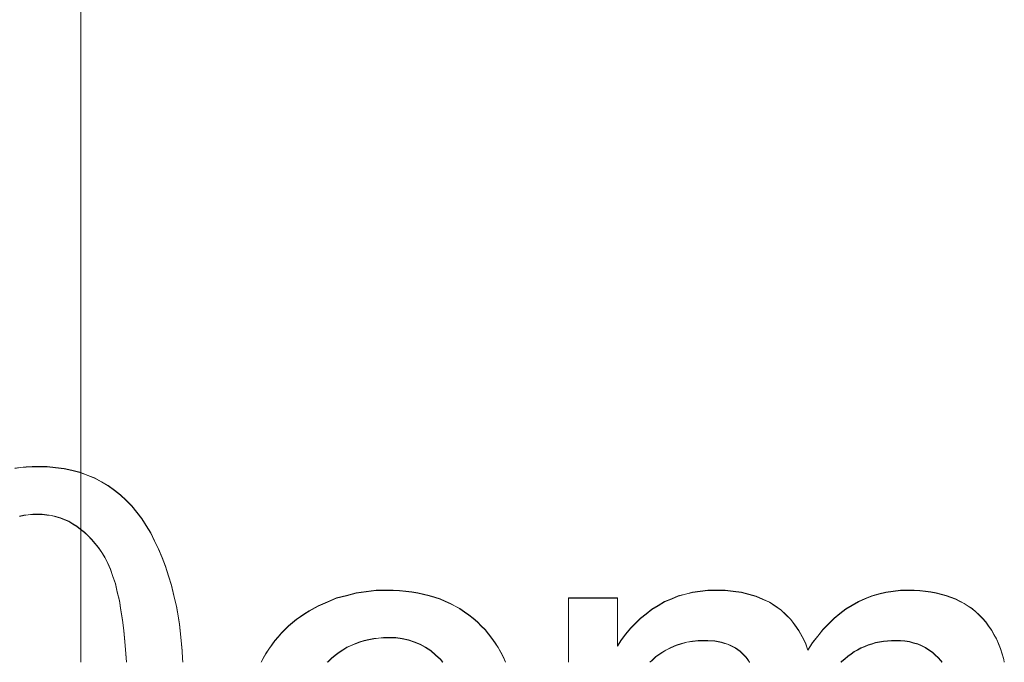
# Model space of a CAD drawing. Extents: x 229 to 926, y 37 to 878.
# Tile 8 of 194: x 381.31 to 386.54, y 66.03 to 69.45. Entities that reach past the tile are written whole.
import ezdxf
from ezdxf.lldxf.tags import DXFTag

# ---------------------------------------------------------------- set-up
doc = ezdxf.new("R2010")
doc.units = 0
doc.layers.get('0').update_dxf_attribs({"lineweight": 13})
for name, color, linetype, lineweight in [('Axen', 7, 'Continuous', 25), ('Axen-A03ENJ5PI0', 7, 'Continuous', 25), ('Beschriftung', 7, 'Continuous', 25), ('Beschriftung-A03ENJ5NI0', 7, 'Continuous', 25)]:
    doc.layers.add(name, color=color, linetype=linetype, lineweight=lineweight)
tags = doc.linetypes.add('ALL_S25', pattern=[0.001, 0, -0.001]).pattern_tags.tags
tags[6:7] = [DXFTag(74, 4), DXFTag(75, 0), DXFTag(340, '0'), DXFTag(46, 1.0), DXFTag(50, 0.0), DXFTag(44, 0.0), DXFTag(45, 0.0)]
tags[4:5] = [DXFTag(74, 4), DXFTag(75, 0), DXFTag(340, '0'), DXFTag(46, 1.0), DXFTag(50, 0.0), DXFTag(44, 0.0), DXFTag(45, 0.0)]
tags = doc.linetypes.add('ALL_S25-A03ENJ5XI0', pattern=[0.001, 0, -0.001]).pattern_tags.tags
tags[6:7] = [DXFTag(74, 4), DXFTag(75, 0), DXFTag(340, '0'), DXFTag(46, 1.0), DXFTag(50, 0.0), DXFTag(44, 0.0), DXFTag(45, 0.0)]
tags[4:5] = [DXFTag(74, 4), DXFTag(75, 0), DXFTag(340, '0'), DXFTag(46, 1.0), DXFTag(50, 0.0), DXFTag(44, 0.0), DXFTag(45, 0.0)]

# ---------------------------------------------------------------- blocks, each defined once
blk = doc.blocks.new('Referenz-A03ENJ5LI0', base_point=(255.7277, 65.704))
at = {"layer": 'Axen', "color": 0, "linetype": 'ALL_S25', "lineweight": -2, "ltscale": 0.13}
blk.add_line((381.6337, 66.0323), (381.6336, 801.5456), dxfattribs=at)
at = {"layer": 'Beschriftung', "color": 0, "lineweight": -2}
for p, q in [((381.2827, 67.062), (381.3124, 67.0667)), ((381.3124, 67.0667), (381.3435, 67.0689)), ((381.3435, 67.0689), (381.3746, 67.0712)), ((381.3746, 67.0712), (381.407, 67.0712)), ((381.407, 67.0712), (381.4549, 67.0712)), ((381.4549, 67.0712), (381.4999, 67.0661)), ((381.4999, 67.0661), (381.5448, 67.0611)), ((381.5448, 67.0611), (381.5868, 67.051)), ((381.5868, 67.051), (381.6289, 67.0409)), ((381.6289, 67.0409), (381.6681, 67.0257)), ((381.6681, 67.0257), (381.7072, 67.0105)), ((381.7072, 67.0105), (381.7434, 66.9903)), ((381.7434, 66.9903), (381.7797, 66.9701)), ((381.7797, 66.9701), (381.8127, 66.9453)), ((381.8127, 66.9453), (381.8457, 66.9206)), ((381.8457, 66.9206), (381.8755, 66.8914)), ((381.8755, 66.8914), (381.9054, 66.8622)), ((381.9054, 66.8622), (381.932, 66.8286)), ((381.331, 66.8122), (381.3084, 66.8066)), ((381.3549, 66.815), (381.331, 66.8122)), ((381.3787, 66.8178), (381.3549, 66.815)), ((381.4038, 66.8178), (381.3787, 66.8178)), ((381.4293, 66.8178), (381.4038, 66.8178)), ((381.4539, 66.8146), (381.4293, 66.8178)), ((381.4783, 66.8114), (381.4539, 66.8146)), ((381.5017, 66.8051), (381.4783, 66.8114)), ((381.5252, 66.7987), (381.5017, 66.8051)), ((381.5476, 66.7892), (381.5252, 66.7987)), ((381.57, 66.7797), (381.5476, 66.7892)), ((381.5913, 66.767), (381.57, 66.7797)), ((381.932, 66.8286), (381.9586, 66.7949)), ((381.9586, 66.7949), (381.982, 66.7568)), ((381.6127, 66.7544), (381.5913, 66.767)), ((381.633, 66.7385), (381.6127, 66.7544)), ((381.6532, 66.7226), (381.633, 66.7385)), ((381.982, 66.7568), (382.0055, 66.7186)), ((381.6724, 66.7036), (381.6532, 66.7226)), ((381.6916, 66.6846), (381.6724, 66.7036)), ((381.7097, 66.6624), (381.6916, 66.6846)), ((382.0055, 66.7186), (382.0263, 66.6764)), ((382.0263, 66.6764), (382.0473, 66.6341)), ((381.7279, 66.6402), (381.7097, 66.6624)), ((381.745, 66.6149), (381.7279, 66.6402)), ((382.0473, 66.6341), (382.0656, 66.5876)), ((381.762, 66.5894), (381.745, 66.6149)), ((381.7769, 66.5576), (381.762, 66.5894)), ((382.0656, 66.5876), (382.0841, 66.5412)), ((381.792, 66.5258), (381.7769, 66.5576)), ((381.8047, 66.4874), (381.792, 66.5258)), ((382.0841, 66.5412), (382.0999, 66.4905)), ((381.8175, 66.4491), (381.8047, 66.4874)), ((382.0999, 66.4905), (382.1159, 66.44)), ((381.8281, 66.4044), (381.8175, 66.4491)), ((382.1159, 66.44), (382.1292, 66.3852)), ((383.1504, 66.4069), (383.2039, 66.4138)), ((383.2039, 66.4138), (383.2597, 66.4138)), ((383.2597, 66.4138), (383.2947, 66.4138)), ((383.2947, 66.4138), (383.3283, 66.4115)), ((383.3283, 66.4115), (383.3618, 66.4091)), ((384.9267, 66.4087), (384.9674, 66.4138)), ((384.9674, 66.4138), (385.0105, 66.4138)), ((385.0105, 66.4138), (385.0584, 66.4138)), ((385.0584, 66.4138), (385.102, 66.4085)), ((385.9514, 66.4088), (385.9904, 66.4138)), ((385.9904, 66.4138), (386.0316, 66.4138)), ((386.0316, 66.4138), (386.0636, 66.4138)), ((386.0636, 66.4138), (386.0939, 66.4115)), ((386.0939, 66.4115), (386.1242, 66.4091)), ((381.8389, 66.3595), (381.8281, 66.4044)), ((381.8474, 66.3083), (381.8389, 66.3595)), ((382.1292, 66.3852), (382.1359, 66.3578)), ((382.9444, 66.352), (382.9938, 66.3726)), ((382.9938, 66.3726), (383.0453, 66.3863)), ((383.0453, 66.3863), (383.0968, 66.4001)), ((383.0968, 66.4001), (383.1504, 66.4069)), ((383.3618, 66.4091), (383.3938, 66.4044)), ((383.3938, 66.4044), (383.4257, 66.3999)), ((383.4257, 66.3999), (383.456, 66.3928)), ((383.456, 66.3928), (383.4864, 66.3858)), ((383.4864, 66.3858), (383.5152, 66.3765)), ((383.5152, 66.3765), (383.5438, 66.3672)), ((383.5438, 66.3672), (383.571, 66.3554)), ((384.2259, 66.0323), (384.2259, 66.3738)), ((384.2259, 66.3738), (384.4872, 66.3738)), ((384.4872, 66.3738), (384.4872, 66.1181)), ((384.737, 66.3529), (384.7731, 66.3681)), ((384.7731, 66.3681), (384.8092, 66.3834)), ((384.8092, 66.3834), (384.8475, 66.3935)), ((384.8475, 66.3935), (384.886, 66.4036)), ((384.886, 66.4036), (384.9267, 66.4087)), ((385.102, 66.4085), (385.1457, 66.4034)), ((385.1457, 66.4034), (385.185, 66.3929)), ((385.185, 66.3929), (385.2243, 66.3824)), ((385.2243, 66.3824), (385.2593, 66.3667)), ((385.2593, 66.3667), (385.2942, 66.351)), ((385.7672, 66.3542), (385.8025, 66.3691)), ((385.8025, 66.3691), (385.8377, 66.384)), ((385.8377, 66.384), (385.875, 66.3939)), ((385.875, 66.3939), (385.9122, 66.4039)), ((385.9122, 66.4039), (385.9514, 66.4088)), ((386.1242, 66.4091), (386.1526, 66.4044)), ((386.1526, 66.4044), (386.1811, 66.3999)), ((386.1811, 66.3999), (386.2076, 66.3928)), ((386.2076, 66.3928), (386.2342, 66.3858)), ((386.2342, 66.3858), (386.2588, 66.3765)), ((386.2588, 66.3765), (386.2836, 66.3672)), ((386.2836, 66.3672), (386.3064, 66.3555)), ((381.856, 66.257), (381.8474, 66.3083)), ((382.1359, 66.3578), (382.1418, 66.3281)), ((382.1418, 66.3281), (382.1477, 66.2983)), ((382.8477, 66.3038), (382.895, 66.3314)), ((382.895, 66.3314), (382.9444, 66.352)), ((383.571, 66.3554), (383.5981, 66.3438)), ((383.5981, 66.3438), (383.6237, 66.3297)), ((383.6237, 66.3297), (383.6493, 66.3158)), ((383.6493, 66.3158), (383.6732, 66.2995)), ((384.6392, 66.2887), (384.6696, 66.3123)), ((384.6696, 66.3123), (384.7034, 66.3326)), ((384.7034, 66.3326), (384.737, 66.3529)), ((385.2942, 66.351), (385.3249, 66.33)), ((385.3249, 66.33), (385.3556, 66.3092)), ((385.3556, 66.3092), (385.3817, 66.284)), ((385.6691, 66.2896), (385.7005, 66.3145)), ((385.7005, 66.3145), (385.7338, 66.3344)), ((385.7338, 66.3344), (385.7672, 66.3542)), ((386.3064, 66.3555), (386.3292, 66.3439)), ((386.3292, 66.3439), (386.3503, 66.3299)), ((386.3503, 66.3299), (386.3713, 66.3159)), ((386.3713, 66.3159), (386.3904, 66.2996)), ((381.8623, 66.1993), (381.856, 66.257)), ((382.1477, 66.2983), (382.1527, 66.2661)), ((382.1527, 66.2661), (382.1577, 66.234)), ((382.7591, 66.242), (382.7797, 66.2591)), ((382.7797, 66.2591), (382.8019, 66.2747)), ((382.8019, 66.2747), (382.8241, 66.2901)), ((382.8241, 66.2901), (382.8477, 66.3038)), ((383.6732, 66.2995), (383.6972, 66.2831)), ((383.6972, 66.2831), (383.7194, 66.2645)), ((383.7194, 66.2645), (383.7418, 66.2458)), ((384.5819, 66.2384), (384.6088, 66.2652)), ((384.6088, 66.2652), (384.6392, 66.2887)), ((385.3817, 66.284), (385.4079, 66.2589)), ((385.4079, 66.2589), (385.4295, 66.2296)), ((385.6082, 66.235), (385.6377, 66.2649)), ((385.6377, 66.2649), (385.6691, 66.2896)), ((386.3904, 66.2996), (386.4096, 66.2832)), ((386.4096, 66.2832), (386.4269, 66.2646)), ((386.4269, 66.2646), (386.4441, 66.2459)), ((382.1577, 66.234), (382.1618, 66.1995)), ((382.7002, 66.187), (382.7194, 66.206)), ((382.7194, 66.206), (382.7385, 66.2249)), ((382.7385, 66.2249), (382.7591, 66.242)), ((383.7418, 66.2458), (383.7622, 66.2251)), ((383.7622, 66.2251), (383.7825, 66.2046)), ((383.7825, 66.2046), (383.8008, 66.182)), ((384.5313, 66.1815), (384.5549, 66.2116)), ((384.5549, 66.2116), (384.5819, 66.2384)), ((385.4295, 66.2296), (385.4511, 66.2003)), ((385.5512, 66.1704), (385.5787, 66.2052)), ((385.5787, 66.2052), (385.6082, 66.235)), ((386.4441, 66.2459), (386.4592, 66.2248)), ((386.4592, 66.2248), (386.4744, 66.2036)), ((386.4744, 66.2036), (386.4874, 66.1799)), ((381.8687, 66.1416), (381.8623, 66.1993)), ((382.1618, 66.1995), (382.1661, 66.165)), ((382.1661, 66.165), (382.1694, 66.1281)), ((382.665, 66.1458), (382.6826, 66.1664)), ((382.6826, 66.1664), (382.7002, 66.187)), ((383.1657, 66.1519), (383.1408, 66.1467)), ((383.1908, 66.1571), (383.1657, 66.1519)), ((383.2171, 66.1597), (383.1908, 66.1571)), ((383.2434, 66.1623), (383.2171, 66.1597)), ((383.2709, 66.1623), (383.2434, 66.1623)), ((383.3075, 66.1623), (383.2709, 66.1623)), ((383.3413, 66.1565), (383.3075, 66.1623)), ((383.3751, 66.1507), (383.3413, 66.1565)), ((383.4063, 66.1392), (383.3751, 66.1507)), ((383.8008, 66.182), (383.8191, 66.1593)), ((383.8191, 66.1593), (383.8355, 66.1348)), ((384.4872, 66.1181), (384.5075, 66.1514)), ((384.5075, 66.1514), (384.5313, 66.1815)), ((385.4511, 66.2003), (385.4683, 66.167)), ((385.4683, 66.167), (385.4853, 66.1334)), ((385.5236, 66.1356), (385.5512, 66.1704)), ((386.4874, 66.1799), (386.5003, 66.1562)), ((386.5003, 66.1562), (386.5111, 66.13)), ((381.873, 66.0774), (381.8687, 66.1416)), ((382.1694, 66.1281), (382.1728, 66.0911)), ((382.6181, 66.0771), (382.6328, 66.1012)), ((382.6328, 66.1012), (382.6488, 66.1234)), ((382.6488, 66.1234), (382.665, 66.1458)), ((383.0274, 66.0973), (383.0063, 66.0843)), ((383.0485, 66.1103), (383.0274, 66.0973)), ((383.071, 66.1207), (383.0485, 66.1103)), ((383.0933, 66.1311), (383.071, 66.1207)), ((383.1171, 66.1389), (383.0933, 66.1311)), ((383.1408, 66.1467), (383.1171, 66.1389)), ((383.4373, 66.1276), (383.4063, 66.1392)), ((383.4659, 66.1103), (383.4373, 66.1276)), ((383.4943, 66.093), (383.4659, 66.1103)), ((383.8355, 66.1348), (383.8518, 66.1102)), ((383.8518, 66.1102), (383.8661, 66.0837)), ((384.7708, 66.1087), (384.7434, 66.0959)), ((384.7982, 66.1215), (384.7708, 66.1087)), ((384.8267, 66.13), (384.7982, 66.1215)), ((384.8554, 66.1385), (384.8267, 66.13)), ((384.885, 66.1428), (384.8554, 66.1385)), ((384.9148, 66.1471), (384.885, 66.1428)), ((384.9456, 66.1471), (384.9148, 66.1471)), ((384.9659, 66.1471), (384.9456, 66.1471)), ((384.9848, 66.1455), (384.9659, 66.1471)), ((385.0037, 66.1439), (384.9848, 66.1455)), ((385.0213, 66.1406), (385.0037, 66.1439)), ((385.0387, 66.1375), (385.0213, 66.1406)), ((385.0547, 66.1327), (385.0387, 66.1375)), ((385.0708, 66.1279), (385.0547, 66.1327)), ((385.0855, 66.1215), (385.0708, 66.1279)), ((385.1001, 66.1151), (385.0855, 66.1215)), ((385.1132, 66.1071), (385.1001, 66.1151)), ((385.1265, 66.0991), (385.1132, 66.1071)), ((385.1382, 66.0895), (385.1265, 66.0991)), ((385.4853, 66.1334), (385.4979, 66.0959)), ((385.4979, 66.0959), (385.5236, 66.1356)), ((385.7625, 66.0974), (385.7446, 66.0875)), ((385.7805, 66.1074), (385.7625, 66.0974)), ((385.7993, 66.1153), (385.7805, 66.1074)), ((385.8182, 66.1233), (385.7993, 66.1153)), ((385.838, 66.1292), (385.8182, 66.1233)), ((385.8579, 66.1352), (385.838, 66.1292)), ((385.8787, 66.1391), (385.8579, 66.1352)), ((385.8996, 66.1431), (385.8787, 66.1391)), ((385.9213, 66.145), (385.8996, 66.1431)), ((385.9431, 66.1471), (385.9213, 66.145)), ((385.9658, 66.1471), (385.9431, 66.1471)), ((385.991, 66.1471), (385.9658, 66.1471)), ((386.0146, 66.1439), (385.991, 66.1471)), ((386.0381, 66.1408), (386.0146, 66.1439)), ((386.0601, 66.1347), (386.0381, 66.1408)), ((386.082, 66.1285), (386.0601, 66.1347)), ((386.1023, 66.1193), (386.082, 66.1285)), ((386.1227, 66.1099), (386.1023, 66.1193)), ((386.1413, 66.0976), (386.1227, 66.1099)), ((386.16, 66.0852), (386.1413, 66.0976)), ((386.5111, 66.13), (386.5219, 66.1038)), ((386.5219, 66.1038), (386.5305, 66.075)), ((381.876, 66.0323), (381.873, 66.0774)), ((382.1728, 66.0911), (382.1753, 66.0518)), ((382.1753, 66.0518), (382.1765, 66.0323)), ((382.593, 66.0323), (382.6035, 66.053)), ((382.6035, 66.053), (382.6181, 66.0771)), ((382.9666, 66.0531), (382.9481, 66.0349)), ((382.9864, 66.0688), (382.9666, 66.0531)), ((383.0063, 66.0843), (382.9864, 66.0688)), ((383.52, 66.0698), (383.4943, 66.093)), ((383.5458, 66.0468), (383.52, 66.0698)), ((383.5568, 66.0323), (383.5458, 66.0468)), ((383.8661, 66.0837), (383.8804, 66.0572)), ((383.8804, 66.0572), (383.8912, 66.0323)), ((384.691, 66.0618), (384.6684, 66.0409)), ((384.7172, 66.0788), (384.691, 66.0618)), ((384.7434, 66.0959), (384.7172, 66.0788)), ((385.15, 66.0799), (385.1382, 66.0895)), ((385.1604, 66.0688), (385.15, 66.0799)), ((385.1707, 66.0575), (385.1604, 66.0688)), ((385.1797, 66.0448), (385.1707, 66.0575)), ((385.1884, 66.0323), (385.1797, 66.0448)), ((385.6947, 66.0498), (385.6787, 66.036)), ((385.7107, 66.0637), (385.6947, 66.0498)), ((385.7276, 66.0756), (385.7107, 66.0637)), ((385.7446, 66.0875), (385.7276, 66.0756)), ((386.1758, 66.0709), (386.16, 66.0852)), ((386.1916, 66.0565), (386.1758, 66.0709)), ((386.2045, 66.0403), (386.1916, 66.0565)), ((386.5305, 66.075), (386.5393, 66.0464)), ((386.5393, 66.0464), (386.5421, 66.0323)), ((382.9481, 66.0349), (382.9455, 66.0323)), ((384.6684, 66.0409), (384.6592, 66.0323)), ((385.6787, 66.036), (385.6752, 66.0323)), ((386.2108, 66.0323), (386.2045, 66.0403))]:
    blk.add_line(p, q, dxfattribs=at)
blk = doc.blocks.new('Referenz-A03ENJ62I0', base_point=(255.7277, 65.7055))
at = {"layer": 'Axen-A03ENJ5PI0', "color": 0, "linetype": 'ALL_S25-A03ENJ5XI0', "lineweight": -2, "ltscale": 0.13}
blk.add_line((381.6337, 66.0323), (381.6336, 801.5455), dxfattribs=at)
at = {"layer": 'Beschriftung-A03ENJ5NI0', "color": 0, "lineweight": -2}
for p, q in [((381.2827, 67.0636), (381.3124, 67.0682)), ((381.3124, 67.0682), (381.3435, 67.0704)), ((381.3435, 67.0704), (381.3746, 67.0728)), ((381.3746, 67.0728), (381.407, 67.0728)), ((381.407, 67.0728), (381.4549, 67.0728)), ((381.4549, 67.0728), (381.4999, 67.0677)), ((381.4999, 67.0677), (381.5448, 67.0626)), ((381.5448, 67.0626), (381.5868, 67.0526)), ((381.5868, 67.0526), (381.6289, 67.0424)), ((381.6289, 67.0424), (381.6681, 67.0272)), ((381.6681, 67.0272), (381.7072, 67.012)), ((381.7072, 67.012), (381.7434, 66.9919)), ((381.7434, 66.9919), (381.7797, 66.9716)), ((381.7797, 66.9716), (381.8127, 66.9468)), ((381.8127, 66.9468), (381.8457, 66.9221)), ((381.8457, 66.9221), (381.8755, 66.893)), ((381.8755, 66.893), (381.9054, 66.8638)), ((381.9054, 66.8638), (381.932, 66.8301)), ((381.932, 66.8301), (381.9586, 66.7965)), ((381.331, 66.8138), (381.3084, 66.8082)), ((381.3549, 66.8165), (381.331, 66.8138)), ((381.3787, 66.8194), (381.3549, 66.8165)), ((381.4038, 66.8194), (381.3787, 66.8194)), ((381.4293, 66.8194), (381.4038, 66.8194)), ((381.4539, 66.8162), (381.4293, 66.8194)), ((381.4783, 66.813), (381.4539, 66.8162)), ((381.5017, 66.8067), (381.4783, 66.813)), ((381.5252, 66.8003), (381.5017, 66.8067)), ((381.5476, 66.7908), (381.5252, 66.8003)), ((381.57, 66.7813), (381.5476, 66.7908)), ((381.5913, 66.7686), (381.57, 66.7813)), ((381.9586, 66.7965), (381.982, 66.7584)), ((381.6127, 66.756), (381.5913, 66.7686)), ((381.633, 66.7401), (381.6127, 66.756)), ((381.6532, 66.7242), (381.633, 66.7401)), ((381.982, 66.7584), (382.0055, 66.7202)), ((381.6724, 66.7051), (381.6532, 66.7242)), ((381.6915, 66.6862), (381.6724, 66.7051)), ((381.7097, 66.6639), (381.6915, 66.6862)), ((382.0055, 66.7202), (382.0263, 66.6779)), ((382.0263, 66.6779), (382.0473, 66.6356)), ((381.7279, 66.6417), (381.7097, 66.6639)), ((381.745, 66.6165), (381.7279, 66.6417)), ((382.0473, 66.6356), (382.0656, 66.5892)), ((381.762, 66.591), (381.745, 66.6165)), ((381.7769, 66.5591), (381.762, 66.591)), ((382.0656, 66.5892), (382.0841, 66.5427)), ((381.792, 66.5273), (381.7769, 66.5591)), ((381.8047, 66.489), (381.792, 66.5273)), ((382.0841, 66.5427), (382.0999, 66.4921)), ((381.8175, 66.4507), (381.8047, 66.489)), ((382.0999, 66.4921), (382.1159, 66.4415)), ((381.8281, 66.4059), (381.8175, 66.4507)), ((382.1159, 66.4415), (382.1292, 66.3867)), ((383.1504, 66.4085), (383.2039, 66.4153)), ((383.2039, 66.4153), (383.2597, 66.4153)), ((383.2597, 66.4153), (383.2947, 66.4153)), ((383.2947, 66.4153), (383.3283, 66.413)), ((383.3283, 66.413), (383.3618, 66.4107)), ((383.3618, 66.4107), (383.3938, 66.406)), ((384.9266, 66.4103), (384.9674, 66.4153)), ((384.9674, 66.4153), (385.0105, 66.4153)), ((385.0105, 66.4153), (385.0584, 66.4153)), ((385.0584, 66.4153), (385.102, 66.4101)), ((385.9514, 66.4103), (385.9904, 66.4153)), ((385.9904, 66.4153), (386.0316, 66.4153)), ((386.0316, 66.4153), (386.0636, 66.4153)), ((386.0636, 66.4153), (386.0939, 66.413)), ((386.0939, 66.413), (386.1242, 66.4107)), ((386.1242, 66.4107), (386.1526, 66.406)), ((381.8389, 66.3611), (381.8281, 66.4059)), ((381.8474, 66.3098), (381.8389, 66.3611)), ((382.1292, 66.3867), (382.1359, 66.3594)), ((382.1359, 66.3594), (382.1418, 66.3297)), ((382.9444, 66.3535), (382.9938, 66.3741)), ((382.9938, 66.3741), (383.0453, 66.3879)), ((383.0453, 66.3879), (383.0968, 66.4017)), ((383.0968, 66.4017), (383.1504, 66.4085)), ((383.3938, 66.406), (383.4257, 66.4014)), ((383.4257, 66.4014), (383.456, 66.3944)), ((383.456, 66.3944), (383.4864, 66.3874)), ((383.4864, 66.3874), (383.5152, 66.3781)), ((383.5152, 66.3781), (383.5438, 66.3687)), ((383.5438, 66.3687), (383.571, 66.357)), ((384.2259, 66.0323), (384.2259, 66.3754)), ((384.2259, 66.3754), (384.4872, 66.3754)), ((384.4872, 66.3754), (384.4872, 66.1197)), ((384.737, 66.3545), (384.7731, 66.3697)), ((384.7731, 66.3697), (384.8092, 66.385)), ((384.8092, 66.385), (384.8475, 66.3951)), ((384.8475, 66.3951), (384.886, 66.4052)), ((384.886, 66.4052), (384.9266, 66.4103)), ((385.102, 66.4101), (385.1457, 66.405)), ((385.1457, 66.405), (385.1849, 66.3945)), ((385.1849, 66.3945), (385.2243, 66.384)), ((385.2243, 66.384), (385.2593, 66.3683)), ((385.2593, 66.3683), (385.2942, 66.3525)), ((385.7672, 66.3558), (385.8025, 66.3707)), ((385.8025, 66.3707), (385.8377, 66.3856)), ((385.8377, 66.3856), (385.875, 66.3955)), ((385.875, 66.3955), (385.9122, 66.4055)), ((385.9122, 66.4055), (385.9514, 66.4103)), ((386.1526, 66.406), (386.181, 66.4014)), ((386.181, 66.4014), (386.2076, 66.3944)), ((386.2076, 66.3944), (386.2341, 66.3874)), ((386.2341, 66.3874), (386.2588, 66.3781)), ((386.2588, 66.3781), (386.2836, 66.3687)), ((386.2836, 66.3687), (386.3064, 66.3571)), ((381.856, 66.2586), (381.8474, 66.3098)), ((382.1418, 66.3297), (382.1477, 66.2999)), ((382.8477, 66.3054), (382.895, 66.333)), ((382.895, 66.333), (382.9444, 66.3535)), ((383.571, 66.357), (383.5981, 66.3453)), ((383.5981, 66.3453), (383.6237, 66.3313)), ((383.6237, 66.3313), (383.6492, 66.3174)), ((383.6492, 66.3174), (383.6732, 66.301)), ((384.6392, 66.2903), (384.6696, 66.3138)), ((384.6696, 66.3138), (384.7034, 66.3342)), ((384.7034, 66.3342), (384.737, 66.3545)), ((385.2942, 66.3525), (385.3249, 66.3316)), ((385.3249, 66.3316), (385.3555, 66.3107)), ((385.3555, 66.3107), (385.3817, 66.2856)), ((385.6691, 66.2912), (385.7005, 66.316)), ((385.7005, 66.316), (385.7338, 66.3359)), ((385.7338, 66.3359), (385.7672, 66.3558)), ((386.3064, 66.3571), (386.3292, 66.3455)), ((386.3292, 66.3455), (386.3503, 66.3314)), ((386.3503, 66.3314), (386.3713, 66.3174)), ((386.3713, 66.3174), (386.3904, 66.3012)), ((381.8623, 66.2009), (381.856, 66.2586)), ((382.1477, 66.2999), (382.1527, 66.2677)), ((382.1527, 66.2677), (382.1577, 66.2356)), ((382.7591, 66.2436), (382.7797, 66.2607)), ((382.7797, 66.2607), (382.8019, 66.2762)), ((382.8019, 66.2762), (382.8241, 66.2917)), ((382.8241, 66.2917), (382.8477, 66.3054)), ((383.6732, 66.301), (383.6972, 66.2847)), ((383.6972, 66.2847), (383.7194, 66.2661)), ((383.7194, 66.2661), (383.7418, 66.2474)), ((384.5819, 66.2399), (384.6088, 66.2667)), ((384.6088, 66.2667), (384.6392, 66.2903)), ((385.3817, 66.2856), (385.4078, 66.2604)), ((385.4078, 66.2604), (385.4295, 66.2312)), ((385.6082, 66.2366), (385.6376, 66.2664)), ((385.6376, 66.2664), (385.6691, 66.2912)), ((386.3904, 66.3012), (386.4096, 66.2848)), ((386.4096, 66.2848), (386.4269, 66.2661)), ((386.4269, 66.2661), (386.4441, 66.2475)), ((382.1577, 66.2356), (382.1618, 66.2011)), ((382.7002, 66.1886), (382.7194, 66.2075)), ((382.7194, 66.2075), (382.7385, 66.2264)), ((382.7385, 66.2264), (382.7591, 66.2436)), ((383.7418, 66.2474), (383.7622, 66.2267)), ((383.7622, 66.2267), (383.7825, 66.2061)), ((383.7825, 66.2061), (383.8008, 66.1835)), ((384.5313, 66.1831), (384.5549, 66.2131)), ((384.5549, 66.2131), (384.5819, 66.2399)), ((385.4295, 66.2312), (385.4511, 66.2019)), ((385.4511, 66.2019), (385.4683, 66.1685)), ((385.5512, 66.172), (385.5787, 66.2067)), ((385.5787, 66.2067), (385.6082, 66.2366)), ((386.4441, 66.2475), (386.4592, 66.2263)), ((386.4592, 66.2263), (386.4744, 66.2052)), ((386.4744, 66.2052), (386.4874, 66.1815)), ((381.8687, 66.1431), (381.8623, 66.2009)), ((382.1618, 66.2011), (382.1661, 66.1666)), ((382.1661, 66.1666), (382.1694, 66.1296)), ((382.665, 66.1474), (382.6826, 66.168)), ((382.6826, 66.168), (382.7002, 66.1886)), ((383.1657, 66.1534), (383.1408, 66.1483)), ((383.1908, 66.1586), (383.1657, 66.1534)), ((383.2171, 66.1613), (383.1908, 66.1586)), ((383.2434, 66.1638), (383.2171, 66.1613)), ((383.2709, 66.1638), (383.2434, 66.1638)), ((383.3075, 66.1638), (383.2709, 66.1638)), ((383.3413, 66.158), (383.3075, 66.1638)), ((383.3751, 66.1523), (383.3413, 66.158)), ((383.4063, 66.1408), (383.3751, 66.1523)), ((383.8008, 66.1835), (383.8191, 66.1609)), ((383.8191, 66.1609), (383.8355, 66.1364)), ((384.4872, 66.1197), (384.5075, 66.153)), ((384.5075, 66.153), (384.5313, 66.1831)), ((385.4683, 66.1685), (385.4853, 66.135)), ((385.5236, 66.1371), (385.5512, 66.172)), ((386.4874, 66.1815), (386.5003, 66.1578)), ((386.5003, 66.1578), (386.5111, 66.1316)), ((381.873, 66.0789), (381.8687, 66.1431)), ((382.1694, 66.1296), (382.1727, 66.0927)), ((382.6181, 66.0786), (382.6328, 66.1027)), ((382.6328, 66.1027), (382.6488, 66.125)), ((382.6488, 66.125), (382.665, 66.1474)), ((383.0274, 66.0989), (383.0063, 66.0858)), ((383.0485, 66.1119), (383.0274, 66.0989)), ((383.071, 66.1223), (383.0485, 66.1119)), ((383.0933, 66.1326), (383.071, 66.1223)), ((383.1171, 66.1404), (383.0933, 66.1326)), ((383.1408, 66.1483), (383.1171, 66.1404)), ((383.4373, 66.1292), (383.4063, 66.1408)), ((383.4659, 66.1119), (383.4373, 66.1292)), ((383.4943, 66.0945), (383.4659, 66.1119)), ((383.8355, 66.1364), (383.8518, 66.1118)), ((383.8518, 66.1118), (383.8661, 66.0853)), ((384.7434, 66.0975), (384.7172, 66.0804)), ((384.7708, 66.1102), (384.7434, 66.0975)), ((384.7982, 66.1231), (384.7708, 66.1102)), ((384.8267, 66.1316), (384.7982, 66.1231)), ((384.8554, 66.1401), (384.8267, 66.1316)), ((384.885, 66.1444), (384.8554, 66.1401)), ((384.9147, 66.1486), (384.885, 66.1444)), ((384.9456, 66.1486), (384.9147, 66.1486)), ((384.9659, 66.1486), (384.9456, 66.1486)), ((384.9848, 66.147), (384.9659, 66.1486)), ((385.0037, 66.1455), (384.9848, 66.147)), ((385.0213, 66.1422), (385.0037, 66.1455)), ((385.0386, 66.139), (385.0213, 66.1422)), ((385.0547, 66.1342), (385.0386, 66.139)), ((385.0708, 66.1295), (385.0547, 66.1342)), ((385.0855, 66.1231), (385.0708, 66.1295)), ((385.1001, 66.1166), (385.0855, 66.1231)), ((385.1132, 66.1086), (385.1001, 66.1166)), ((385.1265, 66.1007), (385.1132, 66.1086)), ((385.1382, 66.0911), (385.1265, 66.1007)), ((385.4853, 66.135), (385.4979, 66.0975)), ((385.4979, 66.0975), (385.5236, 66.1371)), ((385.7625, 66.099), (385.7446, 66.0891)), ((385.7805, 66.109), (385.7625, 66.099)), ((385.7993, 66.1168), (385.7805, 66.109)), ((385.8182, 66.1248), (385.7993, 66.1168)), ((385.838, 66.1308), (385.8182, 66.1248)), ((385.8579, 66.1367), (385.838, 66.1308)), ((385.8787, 66.1406), (385.8579, 66.1367)), ((385.8995, 66.1447), (385.8787, 66.1406)), ((385.9213, 66.1466), (385.8995, 66.1447)), ((385.9431, 66.1486), (385.9213, 66.1466)), ((385.9658, 66.1486), (385.9431, 66.1486)), ((385.991, 66.1486), (385.9658, 66.1486)), ((386.0146, 66.1455), (385.991, 66.1486)), ((386.0381, 66.1424), (386.0146, 66.1455)), ((386.0601, 66.1363), (386.0381, 66.1424)), ((386.082, 66.1301), (386.0601, 66.1363)), ((386.1023, 66.1209), (386.082, 66.1301)), ((386.1227, 66.1115), (386.1023, 66.1209)), ((386.1413, 66.0991), (386.1227, 66.1115)), ((386.16, 66.0868), (386.1413, 66.0991)), ((386.5111, 66.1316), (386.5219, 66.1054)), ((386.5219, 66.1054), (386.5305, 66.0766)), ((381.8761, 66.0323), (381.873, 66.0789)), ((382.1727, 66.0927), (382.1753, 66.0534)), ((382.1753, 66.0534), (382.1766, 66.0323)), ((382.5922, 66.0323), (382.6035, 66.0546)), ((382.6035, 66.0546), (382.6181, 66.0786)), ((382.9666, 66.0546), (382.9481, 66.0364)), ((382.9864, 66.0703), (382.9666, 66.0546)), ((383.0063, 66.0858), (382.9864, 66.0703)), ((383.52, 66.0714), (383.4943, 66.0945)), ((383.5458, 66.0483), (383.52, 66.0714)), ((383.558, 66.0323), (383.5458, 66.0483)), ((383.8661, 66.0853), (383.8804, 66.0587)), ((383.8804, 66.0587), (383.8919, 66.0323)), ((384.691, 66.0634), (384.6683, 66.0424)), ((384.7172, 66.0804), (384.691, 66.0634)), ((385.15, 66.0815), (385.1382, 66.0911)), ((385.1604, 66.0703), (385.15, 66.0815)), ((385.1707, 66.0591), (385.1604, 66.0703)), ((385.1797, 66.0463), (385.1707, 66.0591)), ((385.1887, 66.0335), (385.1797, 66.0463)), ((385.6947, 66.0514), (385.6787, 66.0375)), ((385.7106, 66.0653), (385.6947, 66.0514)), ((385.7276, 66.0772), (385.7106, 66.0653)), ((385.7446, 66.0891), (385.7276, 66.0772)), ((386.1758, 66.0725), (386.16, 66.0868)), ((386.1916, 66.0581), (386.1758, 66.0725)), ((386.2045, 66.0419), (386.1916, 66.0581)), ((386.5305, 66.0766), (386.5393, 66.0479)), ((386.5393, 66.0479), (386.5424, 66.0323)), ((382.9481, 66.0364), (382.9439, 66.0323)), ((384.6683, 66.0424), (384.6575, 66.0323)), ((385.1893, 66.0323), (385.1887, 66.0335)), ((385.6787, 66.0375), (385.6737, 66.0323)), ((386.212, 66.0323), (386.2045, 66.0419))]:
    blk.add_line(p, q, dxfattribs=at)

msp = doc.modelspace()

# ---------------------------------------------------------------- block references
at = {"color": 251, "lineweight": 13, "ltscale": 0.13, "true_color": 0x606060}
for name, p in [('Referenz-A03ENJ5LI0', (255.7277, 65.704)), ('Referenz-A03ENJ62I0', (255.7277, 65.7055))]:
    msp.add_blockref(name, p, dxfattribs=at)

doc.saveas('drawing.dxf')
